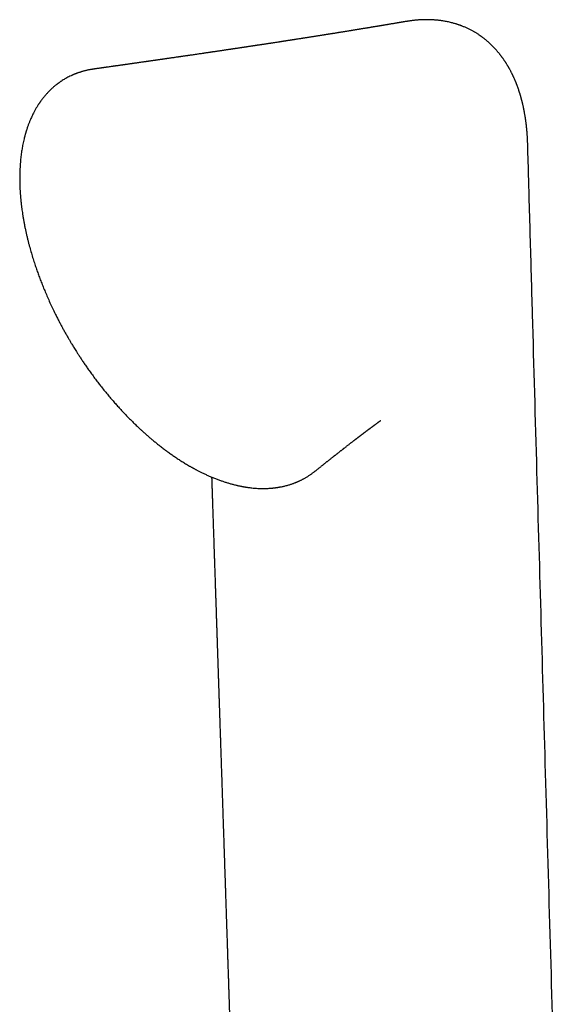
# Model space of a CAD drawing. Header units: millimetres. Extents: x 8 to 692, y 12 to 782.
# Tile 19 of 34: x 612 to 654, y 268 to 343. Entities that reach past the tile are written whole.
import ezdxf

# ---------------------------------------------------------------- set-up
doc = ezdxf.new("R2010")
doc.units = ezdxf.units.MM

msp = doc.modelspace()

# ---------------------------------------------------------------- linework, layer by layer
at = {"color": 7, "linetype": 'Continuous', "lineweight": 30}
msp.add_line((634.73, 308.517), (634.711, 308.502), dxfattribs=at)
for points, knots in [([(641.899, 343.138), (641.865, 343.132), (641.802, 343.121), (641.712, 343.106), (641.633, 343.092), (641.56, 343.08), (641.493, 343.068), (641.43, 343.057), (641.372, 343.048), (641.321, 343.039), (641.274, 343.031), (641.23, 343.023), (641.175, 343.014), (641.104, 343.002), (641.017, 342.987), (640.925, 342.972), (640.833, 342.956), (640.742, 342.941), (640.649, 342.925), (640.556, 342.909), (640.465, 342.894), (640.392, 342.882), (640.332, 342.872), (640.282, 342.863), (640.224, 342.854), (640.156, 342.842), (640.082, 342.83), (640.007, 342.817), (639.938, 342.806), (639.876, 342.795), (639.821, 342.786), (639.767, 342.777), (639.705, 342.767), (639.632, 342.754), (639.552, 342.741), (639.469, 342.727), (639.384, 342.713), (639.302, 342.7), (639.222, 342.686), (639.144, 342.673), (639.065, 342.66), (638.987, 342.647), (638.914, 342.635), (638.848, 342.624), (638.781, 342.613), (638.707, 342.601), (638.624, 342.588), (638.537, 342.573), (638.441, 342.557), (638.343, 342.541), (638.243, 342.525), (638.145, 342.509), (638.044, 342.492), (637.936, 342.475), (637.826, 342.457), (637.719, 342.439), (637.628, 342.424), (637.552, 342.412), (637.481, 342.4), (637.403, 342.388), (637.317, 342.374), (637.221, 342.358), (637.121, 342.342), (637.023, 342.326), (636.934, 342.312), (636.847, 342.298), (636.758, 342.283), (636.673, 342.27), (636.592, 342.257), (636.512, 342.244), (636.424, 342.23), (636.328, 342.214), (636.23, 342.199), (636.136, 342.184), (636.047, 342.169), (635.961, 342.156), (635.88, 342.142), (635.802, 342.13), (635.723, 342.117), (635.639, 342.104), (635.549, 342.09), (635.465, 342.076), (635.391, 342.065), (635.331, 342.055), (635.276, 342.046), (635.211, 342.036), (635.134, 342.024), (635.043, 342.009), (634.947, 341.994), (634.851, 341.979), (634.759, 341.965), (634.678, 341.952), (634.605, 341.94), (634.536, 341.929), (634.465, 341.918), (634.389, 341.906), (634.301, 341.892), (634.206, 341.878), (634.109, 341.862), (634.018, 341.848), (633.93, 341.834), (633.846, 341.821), (633.764, 341.808), (633.68, 341.795), (633.586, 341.781), (633.484, 341.765), (633.377, 341.748), (633.269, 341.731), (633.177, 341.717), (633.106, 341.706), (633.057, 341.698), (633.012, 341.691), (632.968, 341.684), (632.919, 341.677), (632.864, 341.668), (632.803, 341.659), (632.732, 341.648), (632.651, 341.635), (632.569, 341.623), (632.495, 341.611), (632.434, 341.602), (632.377, 341.593), (632.32, 341.584), (632.258, 341.575), (632.193, 341.565), (632.128, 341.555), (632.068, 341.545), (632.007, 341.536), (631.941, 341.526), (631.855, 341.513), (631.752, 341.497), (631.635, 341.479), (631.527, 341.463), (631.432, 341.448), (631.347, 341.435), (631.261, 341.422), (631.169, 341.408), (631.068, 341.392), (630.958, 341.376), (630.85, 341.359), (630.75, 341.344), (630.662, 341.331), (630.581, 341.318), (630.497, 341.306), (630.416, 341.293), (630.338, 341.282), (630.266, 341.271), (630.189, 341.259), (630.111, 341.247), (630.037, 341.236), (629.972, 341.226), (629.909, 341.217), (629.841, 341.206), (629.761, 341.194), (629.674, 341.181), (629.591, 341.169), (629.515, 341.157), (629.446, 341.147), (629.375, 341.136), (629.305, 341.126), (629.237, 341.116), (629.174, 341.106), (629.112, 341.097), (629.051, 341.088), (628.987, 341.078), (628.917, 341.068), (628.84, 341.056), (628.762, 341.044), (628.684, 341.033), (628.606, 341.021), (628.531, 341.01), (628.463, 341), (628.403, 340.991), (628.348, 340.983), (628.294, 340.975), (628.225, 340.964), (628.139, 340.952), (628.032, 340.936), (627.919, 340.919), (627.805, 340.902), (627.696, 340.886), (627.598, 340.871), (627.505, 340.857), (627.409, 340.843), (627.305, 340.828), (627.195, 340.812), (627.087, 340.795), (626.979, 340.78), (626.885, 340.766), (626.806, 340.754), (626.745, 340.745), (626.684, 340.736), (626.619, 340.727), (626.549, 340.716), (626.471, 340.705), (626.39, 340.693), (626.309, 340.681), (626.233, 340.67), (626.129, 340.654), (625.997, 340.635), (625.844, 340.613), (625.691, 340.59), (625.538, 340.568), (625.374, 340.544), (625.241, 340.525), (625.138, 340.51), (625.072, 340.5), (625.012, 340.491), (624.954, 340.483), (624.896, 340.474), (624.838, 340.466), (624.775, 340.457), (624.706, 340.447), (624.631, 340.436), (624.555, 340.425), (624.486, 340.415), (624.422, 340.406), (624.364, 340.397), (624.308, 340.389), (624.252, 340.381), (624.193, 340.372), (624.128, 340.363), (624.044, 340.351), (623.941, 340.336), (623.824, 340.319), (623.718, 340.303), (623.624, 340.29), (623.545, 340.278), (623.47, 340.268), (623.395, 340.257), (623.314, 340.245), (623.227, 340.233), (623.14, 340.22), (623.056, 340.208), (622.974, 340.196), (622.887, 340.184), (622.794, 340.17), (622.7, 340.157), (622.619, 340.145), (622.554, 340.136), (622.502, 340.128), (622.452, 340.121), (622.403, 340.114), (622.349, 340.106), (622.288, 340.097), (622.22, 340.088), (622.147, 340.077), (622.075, 340.067), (622.007, 340.057), (621.946, 340.048), (621.893, 340.041), (621.848, 340.034), (621.805, 340.028), (621.755, 340.021), (621.693, 340.012), (621.617, 340.001), (621.534, 339.989), (621.438, 339.976), (621.337, 339.961), (621.226, 339.945), (621.116, 339.93), (621.009, 339.914), (620.91, 339.9), (620.816, 339.887), (620.731, 339.875), (620.651, 339.863), (620.577, 339.853), (620.501, 339.842), (620.424, 339.831), (620.343, 339.82), (620.262, 339.808), (620.185, 339.797), (620.116, 339.787), (620.059, 339.779), (620.009, 339.772), (619.96, 339.765), (619.904, 339.757), (619.842, 339.748), (619.774, 339.739), (619.701, 339.728), (619.624, 339.717), (619.541, 339.706), (619.454, 339.693), (619.376, 339.682), (619.312, 339.673), (619.266, 339.667), (619.227, 339.661), (619.191, 339.656), (619.151, 339.65), (619.108, 339.644), (619.03, 339.633), (618.917, 339.617), (618.795, 339.6), (618.696, 339.586), (618.629, 339.576), (618.57, 339.568), (618.515, 339.56), (618.454, 339.552), (618.378, 339.541), (618.288, 339.528), (618.205, 339.516), (618.134, 339.506), (618.076, 339.498), (618.018, 339.49), (617.954, 339.481), (617.878, 339.47), (617.807, 339.46), (617.761, 339.454), (617.745, 339.451)], [0, 0, 0, 0, 0.004298, 0.008126, 0.011484, 0.014523, 0.01741, 0.020147, 0.022583, 0.024799, 0.026768, 0.028511, 0.03042, 0.033831, 0.037656, 0.04156, 0.045536, 0.049467, 0.053296, 0.057437, 0.061309, 0.064888, 0.066843, 0.068903, 0.071354, 0.074197, 0.077648, 0.080845, 0.083789, 0.086438, 0.088736, 0.090789, 0.093441, 0.096629, 0.100096, 0.103642, 0.107267, 0.11087, 0.114181, 0.117487, 0.120793, 0.124232, 0.127418, 0.130077, 0.132698, 0.135901, 0.139508, 0.143277, 0.147083, 0.151649, 0.155708, 0.159809, 0.164021, 0.168545, 0.173452, 0.178067, 0.18206, 0.184883, 0.187763, 0.191085, 0.194753, 0.198623, 0.203175, 0.207418, 0.210974, 0.214477, 0.218445, 0.222141, 0.225297, 0.228588, 0.232265, 0.236437, 0.240691, 0.244578, 0.248273, 0.251984, 0.255365, 0.258557, 0.26178, 0.265344, 0.269118, 0.273087, 0.275973, 0.278441, 0.280607, 0.282954, 0.286525, 0.29037, 0.294424, 0.298583, 0.302468, 0.305902, 0.308868, 0.311643, 0.314537, 0.317702, 0.321253, 0.325575, 0.329638, 0.333376, 0.337088, 0.34069, 0.343863, 0.347321, 0.351255, 0.355655, 0.360077, 0.364736, 0.369148, 0.371623, 0.373615, 0.375306, 0.377165, 0.379213, 0.381452, 0.383949, 0.38689, 0.390286, 0.394134, 0.39707, 0.399546, 0.401857, 0.404195, 0.406561, 0.40963, 0.412308, 0.414657, 0.417176, 0.419956, 0.42291, 0.427831, 0.432814, 0.437505, 0.441303, 0.444724, 0.448093, 0.451968, 0.456192, 0.460739, 0.465555, 0.469745, 0.473175, 0.476423, 0.479804, 0.483694, 0.486512, 0.489475, 0.492644, 0.496035, 0.499208, 0.501856, 0.504049, 0.507121, 0.510283, 0.513909, 0.517908, 0.520574, 0.5234, 0.526412, 0.529451, 0.532082, 0.534816, 0.537275, 0.53974, 0.542338, 0.545264, 0.548435, 0.551794, 0.554899, 0.558169, 0.561395, 0.5642, 0.566592, 0.568837, 0.571033, 0.573264, 0.577263, 0.581709, 0.586452, 0.591277, 0.595808, 0.599821, 0.60344, 0.607277, 0.61167, 0.616312, 0.620753, 0.625078, 0.629584, 0.632331, 0.634747, 0.637158, 0.639848, 0.642745, 0.645801, 0.649408, 0.652693, 0.65575, 0.658761, 0.665571, 0.671983, 0.677541, 0.684282, 0.690778, 0.697737, 0.700644, 0.703351, 0.705777, 0.708062, 0.7104, 0.712876, 0.715264, 0.718101, 0.721303, 0.72445, 0.727373, 0.729811, 0.732229, 0.734458, 0.736707, 0.739075, 0.741723, 0.744598, 0.749424, 0.75425, 0.758911, 0.762428, 0.765706, 0.768597, 0.771546, 0.774884, 0.778475, 0.782161, 0.785509, 0.788666, 0.792243, 0.796107, 0.800022, 0.803685, 0.805945, 0.807996, 0.809961, 0.811985, 0.814072, 0.816491, 0.819404, 0.822347, 0.825329, 0.828182, 0.830686, 0.832778, 0.834528, 0.836236, 0.837937, 0.840672, 0.843768, 0.847177, 0.850801, 0.85532, 0.859517, 0.86422, 0.868699, 0.872524, 0.876278, 0.880064, 0.882884, 0.88591, 0.888999, 0.892111, 0.895329, 0.898712, 0.90193, 0.904755, 0.907005, 0.90883, 0.910786, 0.913024, 0.915544, 0.918346, 0.921225, 0.924332, 0.927666, 0.931226, 0.934886, 0.937117, 0.938957, 0.940411, 0.941821, 0.943403, 0.94516, 0.947086, 0.952752, 0.95881, 0.961886, 0.964614, 0.966988, 0.969019, 0.971139, 0.9744, 0.978191, 0.981992, 0.984414, 0.986737, 0.988961, 0.991431, 0.994472, 0.998085, 1, 1, 1, 1]), ([(646.965, 342.316), (646.944, 342.328), (646.855, 342.381), (646.73, 342.447), (646.591, 342.518), (646.485, 342.569), (646.379, 342.618), (646.272, 342.665), (646.166, 342.71), (646.07, 342.748), (645.988, 342.78), (645.922, 342.804), (645.86, 342.827), (645.794, 342.85), (645.717, 342.876), (645.628, 342.905), (645.527, 342.936), (645.42, 342.968), (645.295, 343.002), (645.156, 343.038), (645.003, 343.073), (644.853, 343.104), (644.709, 343.131), (644.582, 343.152), (644.473, 343.168), (644.383, 343.181), (644.298, 343.191), (644.212, 343.201), (644.119, 343.211), (644.016, 343.22), (643.897, 343.229), (643.761, 343.237), (643.606, 343.244), (643.47, 343.247), (643.363, 343.248), (643.292, 343.248), (643.238, 343.247), (643.198, 343.247), (643.17, 343.246), (643.149, 343.246), (643.128, 343.245), (643.103, 343.244), (643.068, 343.243), (643.015, 343.242), (642.942, 343.239), (642.851, 343.234), (642.752, 343.228), (642.648, 343.22), (642.537, 343.211), (642.428, 343.2), (642.321, 343.189), (642.219, 343.176), (642.119, 343.163), (642.026, 343.15), (641.947, 343.139), (641.884, 343.129), (641.833, 343.121), (641.794, 343.115), (641.764, 343.111), (641.743, 343.107), (641.726, 343.105), (641.72, 343.104), (641.717, 343.103)], [0, 0, 0, 0, 0.013919, 0.057261, 0.079164, 0.100835, 0.122518, 0.144213, 0.165923, 0.186522, 0.201762, 0.214785, 0.225895, 0.23853, 0.253659, 0.270953, 0.290665, 0.311935, 0.332967, 0.362506, 0.391453, 0.41981, 0.447362, 0.472553, 0.491031, 0.507737, 0.522764, 0.538284, 0.55518, 0.57347, 0.593452, 0.61925, 0.647773, 0.679072, 0.694445, 0.707489, 0.718186, 0.724661, 0.729804, 0.733611, 0.736375, 0.741185, 0.747711, 0.75596, 0.771423, 0.788664, 0.8071, 0.826744, 0.847608, 0.869708, 0.888288, 0.907678, 0.927335, 0.944678, 0.959396, 0.969696, 0.978274, 0.98525, 0.989566, 0.993276, 0.99664, 1, 1, 1, 1]), ([(651.091, 333.701), (651.091, 333.709), (651.09, 333.74), (651.088, 333.796), (651.086, 333.868), (651.083, 333.94), (651.08, 334.006), (651.077, 334.062), (651.074, 334.105), (651.072, 334.148), (651.069, 334.199), (651.065, 334.266), (651.06, 334.346), (651.055, 334.421), (651.05, 334.491), (651.045, 334.551), (651.04, 334.615), (651.034, 334.682), (651.029, 334.746), (651.023, 334.802), (651.019, 334.849), (651.015, 334.891), (651.011, 334.934), (651.006, 334.979), (651.001, 335.026), (650.995, 335.077), (650.989, 335.132), (650.982, 335.195), (650.973, 335.267), (650.963, 335.347), (650.952, 335.431), (650.942, 335.507), (650.933, 335.566), (650.927, 335.606), (650.923, 335.637), (650.919, 335.664), (650.914, 335.693), (650.91, 335.724), (650.903, 335.766), (650.894, 335.824), (650.881, 335.902), (650.865, 335.995), (650.849, 336.084), (650.835, 336.162), (650.824, 336.221), (650.814, 336.272), (650.806, 336.311), (650.8, 336.342), (650.793, 336.376), (650.784, 336.422), (650.771, 336.483), (650.756, 336.554), (650.741, 336.623), (650.726, 336.69), (650.712, 336.751), (650.696, 336.816), (650.68, 336.881), (650.666, 336.939), (650.655, 336.984), (650.646, 337.016), (650.64, 337.043), (650.633, 337.069), (650.625, 337.098), (650.615, 337.138), (650.6, 337.191), (650.582, 337.256), (650.564, 337.321), (650.546, 337.384), (650.528, 337.445), (650.509, 337.507), (650.491, 337.568), (650.473, 337.624), (650.459, 337.67), (650.447, 337.705), (650.437, 337.737), (650.426, 337.771), (650.412, 337.813), (650.394, 337.866), (650.372, 337.93), (650.347, 338), (650.323, 338.07), (650.298, 338.137), (650.274, 338.201), (650.252, 338.259), (650.233, 338.307), (650.217, 338.347), (650.201, 338.389), (650.181, 338.439), (650.156, 338.5), (650.128, 338.566), (650.099, 338.636), (650.067, 338.707), (650.035, 338.78), (650.001, 338.855), (649.968, 338.925), (649.938, 338.988), (649.914, 339.039), (649.893, 339.081), (649.872, 339.124), (649.846, 339.175), (649.815, 339.236), (649.781, 339.301), (649.744, 339.37), (649.708, 339.436), (649.675, 339.496), (649.647, 339.545), (649.624, 339.587), (649.604, 339.62), (649.586, 339.651), (649.566, 339.686), (649.539, 339.731), (649.507, 339.785), (649.471, 339.843), (649.436, 339.899), (649.403, 339.95), (649.374, 339.995), (649.351, 340.031), (649.328, 340.064), (649.303, 340.102), (649.272, 340.148), (649.235, 340.201), (649.195, 340.258), (649.154, 340.316), (649.113, 340.372), (649.073, 340.426), (649.037, 340.474), (649.006, 340.514), (648.975, 340.553), (648.939, 340.6), (648.89, 340.661), (648.835, 340.727), (648.777, 340.796), (648.718, 340.865), (648.657, 340.934), (648.597, 341), (648.542, 341.06), (648.489, 341.115), (648.421, 341.186), (648.337, 341.271), (648.239, 341.365), (648.144, 341.453), (648.047, 341.541), (647.954, 341.621), (647.866, 341.693), (647.786, 341.758), (647.711, 341.816), (647.643, 341.869), (647.586, 341.911), (647.535, 341.948), (647.486, 341.983), (647.43, 342.023), (647.36, 342.071), (647.281, 342.123), (647.2, 342.175), (647.118, 342.226), (647.04, 342.273), (646.989, 342.303), (646.967, 342.316)], [0, 0, 0, 0, 0.002292, 0.008673, 0.015466, 0.022684, 0.0293, 0.034642, 0.038719, 0.041717, 0.046979, 0.053399, 0.060967, 0.069647, 0.075096, 0.080897, 0.08705, 0.093552, 0.100098, 0.105529, 0.109735, 0.113737, 0.117668, 0.122038, 0.126845, 0.131409, 0.13669, 0.142809, 0.149759, 0.157535, 0.16613, 0.174542, 0.179671, 0.183472, 0.186104, 0.188716, 0.191536, 0.194564, 0.197799, 0.203998, 0.211577, 0.220775, 0.23158, 0.237876, 0.244053, 0.249102, 0.253007, 0.255772, 0.25811, 0.263289, 0.269403, 0.27646, 0.284603, 0.290296, 0.29643, 0.303004, 0.310009, 0.316374, 0.320562, 0.32374, 0.326107, 0.328695, 0.331657, 0.33499, 0.340976, 0.347807, 0.355015, 0.361061, 0.367293, 0.37371, 0.380311, 0.386379, 0.391182, 0.394556, 0.397471, 0.401094, 0.405446, 0.410523, 0.417962, 0.425499, 0.432853, 0.440025, 0.447016, 0.453472, 0.458574, 0.462372, 0.466628, 0.472071, 0.478696, 0.48625, 0.493859, 0.501447, 0.509771, 0.518071, 0.526278, 0.533399, 0.53911, 0.543352, 0.547807, 0.553736, 0.560824, 0.568356, 0.576303, 0.584661, 0.591333, 0.597164, 0.602034, 0.605947, 0.609079, 0.613017, 0.618141, 0.625281, 0.632308, 0.639068, 0.645542, 0.651071, 0.655351, 0.65887, 0.663457, 0.669181, 0.67604, 0.683309, 0.690762, 0.697951, 0.704879, 0.711373, 0.716613, 0.72051, 0.726857, 0.734992, 0.744821, 0.753388, 0.762856, 0.772973, 0.782242, 0.790448, 0.798264, 0.805981, 0.821202, 0.835301, 0.848409, 0.861422, 0.876036, 0.886655, 0.896795, 0.90832, 0.915945, 0.923707, 0.930299, 0.935651, 0.942509, 0.951616, 0.961984, 0.971892, 0.981705, 0.99197, 1, 1, 1, 1]), ([(617.744, 339.45), (617.731, 339.448), (617.695, 339.443), (617.636, 339.434), (617.562, 339.422), (617.478, 339.407), (617.384, 339.389), (617.28, 339.368), (617.176, 339.345), (617.073, 339.32), (616.973, 339.295), (616.873, 339.267), (616.777, 339.239), (616.69, 339.212), (616.611, 339.187), (616.543, 339.164), (616.484, 339.143), (616.435, 339.125), (616.392, 339.109), (616.355, 339.095), (616.323, 339.083), (616.298, 339.073), (616.277, 339.065), (616.255, 339.056), (616.229, 339.045), (616.195, 339.031), (616.153, 339.014), (616.104, 338.992), (616.047, 338.967), (615.95, 338.923), (615.821, 338.861), (615.665, 338.78), (615.519, 338.697), (615.378, 338.613), (615.267, 338.542), (615.182, 338.485), (615.123, 338.444), (615.067, 338.404), (615.015, 338.367), (614.972, 338.335), (614.936, 338.308), (614.906, 338.285), (614.879, 338.264), (614.845, 338.237), (614.8, 338.202), (614.743, 338.155), (614.679, 338.101), (614.608, 338.04), (614.532, 337.972), (614.45, 337.896), (614.364, 337.813), (614.274, 337.723), (614.186, 337.631), (614.101, 337.538), (614.02, 337.446), (613.937, 337.349), (613.852, 337.244), (613.778, 337.15), (613.718, 337.07), (613.675, 337.011), (613.638, 336.96), (613.609, 336.919), (613.587, 336.887), (613.567, 336.859), (613.547, 336.83), (613.522, 336.792), (613.492, 336.746), (613.456, 336.692), (613.415, 336.627), (613.366, 336.549), (613.312, 336.459), (613.254, 336.359), (613.198, 336.26), (613.131, 336.135), (613.055, 335.987), (612.971, 335.815), (612.894, 335.646), (612.817, 335.465), (612.739, 335.268), (612.659, 335.052), (612.601, 334.881), (612.563, 334.763), (612.545, 334.706), (612.531, 334.661), (612.521, 334.629), (612.515, 334.607), (612.509, 334.589), (612.503, 334.569), (612.494, 334.538), (612.482, 334.497), (612.467, 334.442), (612.449, 334.378), (612.43, 334.305), (612.41, 334.229), (612.39, 334.153), (612.361, 334.033), (612.324, 333.873), (612.283, 333.676), (612.248, 333.491), (612.216, 333.312), (612.187, 333.127), (612.159, 332.932), (612.132, 332.726), (612.108, 332.508), (612.087, 332.278), (612.069, 332.035), (612.055, 331.794), (612.045, 331.558), (612.039, 331.328), (612.037, 331.098), (612.038, 330.873), (612.042, 330.658), (612.048, 330.454), (612.055, 330.279), (612.063, 330.131), (612.07, 330.01), (612.078, 329.894), (612.086, 329.783), (612.095, 329.677), (612.103, 329.578), (612.111, 329.486), (612.119, 329.409), (612.125, 329.348), (612.129, 329.301), (612.134, 329.261), (612.138, 329.221), (612.143, 329.176), (612.149, 329.123), (612.157, 329.052), (612.167, 328.964), (612.18, 328.859), (612.194, 328.748), (612.214, 328.598), (612.242, 328.405), (612.279, 328.163), (612.323, 327.903), (612.37, 327.642), (612.419, 327.383), (612.471, 327.131), (612.526, 326.874), (612.585, 326.617), (612.646, 326.362), (612.709, 326.11), (612.792, 325.793), (612.897, 325.413), (613.028, 324.973), (613.159, 324.558), (613.289, 324.168), (613.418, 323.8), (613.552, 323.435), (613.692, 323.067), (613.841, 322.693), (614.001, 322.305), (614.175, 321.901), (614.362, 321.484), (614.559, 321.06), (614.74, 320.686), (614.902, 320.364), (615.037, 320.1), (615.17, 319.845), (615.299, 319.603), (615.434, 319.356), (615.573, 319.107), (615.716, 318.857), (615.85, 318.626), (615.962, 318.437), (616.054, 318.283), (616.131, 318.156), (616.213, 318.024), (616.3, 317.883), (616.405, 317.716), (616.53, 317.52), (616.677, 317.294), (616.836, 317.053), (617.006, 316.8), (617.19, 316.534), (617.396, 316.241), (617.619, 315.931), (617.855, 315.613), (618.088, 315.307), (618.329, 314.998), (618.578, 314.686), (618.836, 314.373), (619.085, 314.078), (619.328, 313.799), (619.565, 313.531), (619.821, 313.25), (620.1, 312.952), (620.401, 312.641), (620.641, 312.4), (620.821, 312.224), (620.941, 312.108), (621.066, 311.988), (621.201, 311.86), (621.35, 311.722), (621.509, 311.576), (621.679, 311.424), (621.859, 311.265), (622.051, 311.1), (622.256, 310.927), (622.473, 310.747), (622.703, 310.562), (622.946, 310.372), (623.192, 310.185), (623.44, 310.001), (623.69, 309.822), (623.95, 309.642), (624.221, 309.461), (624.501, 309.28), (624.792, 309.1), (624.989, 308.985), (625.089, 308.926)], [0, 0, 0, 0, 0.001345, 0.003519, 0.006103, 0.009098, 0.012503, 0.01632, 0.020547, 0.024157, 0.02802, 0.03202, 0.035749, 0.039172, 0.042288, 0.045098, 0.047305, 0.049279, 0.051017, 0.052522, 0.053792, 0.054829, 0.055631, 0.056353, 0.057411, 0.058794, 0.060503, 0.062537, 0.064896, 0.067511, 0.074474, 0.081077, 0.08732, 0.093361, 0.099462, 0.102166, 0.104883, 0.107569, 0.10996, 0.112009, 0.113688, 0.115036, 0.116206, 0.117499, 0.119917, 0.122692, 0.125824, 0.129314, 0.133162, 0.137278, 0.141713, 0.146466, 0.151538, 0.155825, 0.160316, 0.165011, 0.169909, 0.174993, 0.178061, 0.180711, 0.182944, 0.184759, 0.186158, 0.187141, 0.188378, 0.18998, 0.191945, 0.194275, 0.196968, 0.200025, 0.204053, 0.208118, 0.212103, 0.216008, 0.222781, 0.229299, 0.235561, 0.241647, 0.249103, 0.256687, 0.264399, 0.266719, 0.268637, 0.270154, 0.27127, 0.271866, 0.272359, 0.273045, 0.273933, 0.275387, 0.277182, 0.279318, 0.281773, 0.284282, 0.286761, 0.289208, 0.29578, 0.302122, 0.307689, 0.313077, 0.318617, 0.324476, 0.330653, 0.337029, 0.34371, 0.350693, 0.357976, 0.364217, 0.370657, 0.377138, 0.3833, 0.389128, 0.394623, 0.399795, 0.403166, 0.406386, 0.409454, 0.412372, 0.415138, 0.417752, 0.420192, 0.422302, 0.423755, 0.424968, 0.425942, 0.426902, 0.428071, 0.42945, 0.431037, 0.433548, 0.436256, 0.439103, 0.442089, 0.44777, 0.453896, 0.460468, 0.467484, 0.473526, 0.479863, 0.486303, 0.492659, 0.498933, 0.505123, 0.51123, 0.522207, 0.5329, 0.543309, 0.552371, 0.561227, 0.569969, 0.578847, 0.587873, 0.597048, 0.607019, 0.617155, 0.627456, 0.637919, 0.644578, 0.651142, 0.657418, 0.663404, 0.669102, 0.675817, 0.682081, 0.687893, 0.693256, 0.696396, 0.69956, 0.702938, 0.70653, 0.710337, 0.715816, 0.721686, 0.727947, 0.734597, 0.741635, 0.749056, 0.758007, 0.766694, 0.775105, 0.783242, 0.79258, 0.801542, 0.810136, 0.818365, 0.826293, 0.834148, 0.844076, 0.853928, 0.863692, 0.867502, 0.871299, 0.875222, 0.879547, 0.884278, 0.889418, 0.894703, 0.900359, 0.906386, 0.912782, 0.919549, 0.926684, 0.934188, 0.94206, 0.949443, 0.957122, 0.965099, 0.973374, 0.981948, 0.990822, 1, 1, 1, 1]), ([(651.093, 333.642), (651.093, 333.654), (651.093, 333.674), (651.092, 333.693), (651.092, 333.701)], [0, 0, 0, 0, 0.630255, 1, 1, 1, 1]), ([(653.828, 238.003), (653.61, 245.523), (653.154, 261.29), (652.48, 284.794), (651.91, 304.81), (651.519, 318.579), (651.32, 325.639), (651.222, 329.081), (651.156, 331.423), (651.119, 332.739), (651.094, 333.642)], [0, 0, 0, 0, 0.2359094, 0.4946307, 0.7372703, 0.8637158, 0.9265263, 0.9587332, 0.9716714, 1, 1, 1, 1]), ([(634.73, 308.516), (634.744, 308.527), (634.792, 308.566), (634.873, 308.63), (634.969, 308.707), (635.058, 308.778), (635.139, 308.843), (635.212, 308.901), (635.277, 308.954), (635.337, 309.001), (635.389, 309.042), (635.434, 309.078), (635.471, 309.108), (635.502, 309.132), (635.529, 309.154), (635.564, 309.182), (635.608, 309.217), (635.663, 309.261), (635.73, 309.314), (635.809, 309.377), (635.899, 309.448), (635.991, 309.521), (636.07, 309.583), (636.134, 309.634), (636.181, 309.671), (636.224, 309.705), (636.265, 309.737), (636.303, 309.767), (636.343, 309.798), (636.388, 309.834), (636.441, 309.876), (636.5, 309.922), (636.56, 309.97), (636.62, 310.016), (636.678, 310.063), (636.736, 310.108), (636.793, 310.152), (636.845, 310.193), (636.894, 310.231), (636.942, 310.269), (636.995, 310.311), (637.057, 310.359), (637.126, 310.413), (637.2, 310.47), (637.276, 310.529), (637.353, 310.589), (637.425, 310.645), (637.492, 310.697), (637.553, 310.744), (637.612, 310.79), (637.669, 310.833), (637.714, 310.869), (637.751, 310.897), (637.783, 310.922), (637.819, 310.949), (637.854, 310.976), (637.888, 311.002), (637.919, 311.026), (637.95, 311.05), (637.982, 311.075), (638.015, 311.1), (638.047, 311.124), (638.076, 311.146), (638.102, 311.166), (638.128, 311.186), (638.157, 311.208), (638.19, 311.233), (638.222, 311.258), (638.252, 311.281), (638.278, 311.301), (638.304, 311.32), (638.333, 311.342), (638.364, 311.366), (638.395, 311.39), (638.421, 311.41), (638.441, 311.425), (638.459, 311.438), (638.479, 311.453), (638.502, 311.471), (638.528, 311.49), (638.553, 311.51), (638.576, 311.527), (638.596, 311.542), (638.615, 311.556), (638.636, 311.572), (638.66, 311.59), (638.684, 311.608), (638.707, 311.626), (638.727, 311.64), (638.745, 311.654), (638.764, 311.669), (638.788, 311.686), (638.813, 311.705), (638.836, 311.723), (638.856, 311.737), (638.873, 311.75), (638.893, 311.765), (638.915, 311.782), (638.938, 311.799), (638.959, 311.815), (638.977, 311.828), (638.993, 311.84), (639.01, 311.852), (639.029, 311.866), (639.05, 311.882), (639.075, 311.901), (639.103, 311.922), (639.132, 311.943), (639.16, 311.964), (639.187, 311.984), (639.215, 312.005), (639.245, 312.027), (639.275, 312.049), (639.3, 312.068), (639.322, 312.083), (639.34, 312.097), (639.36, 312.112), (639.384, 312.129), (639.408, 312.147), (639.428, 312.162), (639.445, 312.174), (639.459, 312.185), (639.474, 312.196), (639.491, 312.208), (639.512, 312.223), (639.537, 312.242), (639.562, 312.26), (639.585, 312.276), (639.605, 312.291), (639.624, 312.305), (639.645, 312.32), (639.668, 312.337), (639.694, 312.355), (639.719, 312.374), (639.744, 312.392), (639.767, 312.409), (639.785, 312.421), (639.795, 312.429), (639.798, 312.431)], [0, 0, 0, 0, 0.007429, 0.026225, 0.043675, 0.059774, 0.074265, 0.087444, 0.099307, 0.109851, 0.119439, 0.127586, 0.134289, 0.139545, 0.144251, 0.149404, 0.158407, 0.168518, 0.179728, 0.195593, 0.211984, 0.228904, 0.246072, 0.255242, 0.263819, 0.2718, 0.279186, 0.285976, 0.293023, 0.301124, 0.311252, 0.322487, 0.333734, 0.344798, 0.355604, 0.36662, 0.377173, 0.387057, 0.396073, 0.404621, 0.413988, 0.426202, 0.43944, 0.453362, 0.46791, 0.482901, 0.497094, 0.509623, 0.521099, 0.53249, 0.543688, 0.553665, 0.558947, 0.565229, 0.572466, 0.579568, 0.586076, 0.592005, 0.59812, 0.604249, 0.61088, 0.617439, 0.623158, 0.628034, 0.632868, 0.63868, 0.645474, 0.652368, 0.658281, 0.663211, 0.668142, 0.67383, 0.680527, 0.687305, 0.692598, 0.696389, 0.699437, 0.703441, 0.708399, 0.714058, 0.719271, 0.723897, 0.727939, 0.731603, 0.73593, 0.740847, 0.746298, 0.751238, 0.755269, 0.758553, 0.762552, 0.76761, 0.773417, 0.778384, 0.782288, 0.785626, 0.789646, 0.79461, 0.800047, 0.80456, 0.80806, 0.811293, 0.814928, 0.81904, 0.823696, 0.829111, 0.8353, 0.84219, 0.848241, 0.853911, 0.859924, 0.866961, 0.873834, 0.880307, 0.884422, 0.888187, 0.892834, 0.898705, 0.904625, 0.909327, 0.912829, 0.916221, 0.919646, 0.923327, 0.928287, 0.934649, 0.941262, 0.946542, 0.951063, 0.955613, 0.96081, 0.966873, 0.972801, 0.979904, 0.986115, 0.991865, 0.998008, 1, 1, 1, 1]), ([(625.089, 308.926), (625.114, 308.912), (625.162, 308.884), (625.227, 308.847), (625.282, 308.816), (625.327, 308.792), (625.36, 308.773), (625.384, 308.76), (625.415, 308.743), (625.459, 308.719), (625.52, 308.686), (625.59, 308.649), (625.667, 308.608), (625.754, 308.563), (625.851, 308.513), (625.958, 308.459), (626.075, 308.402), (626.195, 308.344), (626.316, 308.288), (626.435, 308.233), (626.552, 308.181), (626.722, 308.107), (626.942, 308.015), (627.208, 307.91), (627.461, 307.817), (627.706, 307.732), (627.946, 307.654), (628.186, 307.583), (628.427, 307.516), (628.62, 307.467), (628.763, 307.434), (628.851, 307.414), (628.93, 307.397), (628.994, 307.384), (629.043, 307.373), (629.08, 307.366), (629.11, 307.36), (629.133, 307.356), (629.154, 307.352), (629.179, 307.347), (629.214, 307.341), (629.259, 307.333), (629.314, 307.323), (629.376, 307.313), (629.44, 307.302), (629.505, 307.292), (629.569, 307.283), (629.67, 307.269), (629.806, 307.252), (629.981, 307.233), (630.159, 307.218), (630.322, 307.208), (630.469, 307.202), (630.598, 307.198), (630.731, 307.197), (630.868, 307.198), (631.008, 307.201), (631.15, 307.207), (631.273, 307.215), (631.375, 307.223), (631.454, 307.23), (631.523, 307.237), (631.585, 307.244), (631.639, 307.25), (631.684, 307.256), (631.722, 307.261), (631.752, 307.265), (631.781, 307.269), (631.815, 307.274), (631.859, 307.28), (631.913, 307.289), (631.975, 307.299), (632.043, 307.311), (632.13, 307.327), (632.231, 307.348), (632.346, 307.373), (632.466, 307.402), (632.588, 307.434), (632.712, 307.469), (632.826, 307.504), (632.931, 307.538), (633.029, 307.572), (633.119, 307.604), (633.199, 307.635), (633.269, 307.663), (633.329, 307.687), (633.38, 307.709), (633.428, 307.729), (633.479, 307.752), (633.539, 307.779), (633.607, 307.811), (633.682, 307.847), (633.76, 307.886), (633.838, 307.928), (633.917, 307.971), (634.001, 308.018), (634.088, 308.069), (634.179, 308.125), (634.27, 308.183), (634.36, 308.243), (634.447, 308.303), (634.529, 308.362), (634.604, 308.418), (634.663, 308.464), (634.698, 308.492), (634.711, 308.501)], [0, 0, 0, 0, 0.006951, 0.012928, 0.01793, 0.021957, 0.025009, 0.027085, 0.028561, 0.033317, 0.039168, 0.045319, 0.052345, 0.060245, 0.069021, 0.07888, 0.089652, 0.100897, 0.111973, 0.122875, 0.133604, 0.144159, 0.169783, 0.194313, 0.217746, 0.240188, 0.262934, 0.28509, 0.307841, 0.331182, 0.340086, 0.348786, 0.356404, 0.362878, 0.367156, 0.370731, 0.373605, 0.375778, 0.377392, 0.379704, 0.383006, 0.387297, 0.392853, 0.399078, 0.405327, 0.411593, 0.417875, 0.424172, 0.441118, 0.458176, 0.47575, 0.494362, 0.50705, 0.520182, 0.533756, 0.547775, 0.562237, 0.577144, 0.591876, 0.60101, 0.60929, 0.616718, 0.623291, 0.62901, 0.633874, 0.637883, 0.641071, 0.643664, 0.647333, 0.652076, 0.657894, 0.664787, 0.67246, 0.680013, 0.693381, 0.706129, 0.718257, 0.733526, 0.747681, 0.760721, 0.772646, 0.78437, 0.794985, 0.804491, 0.812889, 0.82018, 0.826367, 0.831474, 0.837744, 0.845179, 0.853737, 0.863213, 0.873574, 0.883157, 0.893389, 0.904268, 0.915796, 0.92798, 0.940625, 0.952596, 0.964776, 0.97592, 0.986028, 0.9951, 1, 1, 1, 1]), ([(626.791, 308.079), (626.793, 308.029), (626.797, 307.906), (626.803, 307.706), (626.811, 307.477), (626.819, 307.224), (626.829, 306.945), (626.839, 306.64), (626.85, 306.322), (626.862, 305.969), (626.875, 305.582), (626.889, 305.162), (626.901, 304.798), (626.911, 304.496), (626.919, 304.262), (626.926, 304.041), (626.933, 303.831), (626.94, 303.632), (626.946, 303.444), (626.952, 303.265), (626.958, 303.092), (626.963, 302.925), (626.969, 302.763), (626.975, 302.58), (626.982, 302.369), (626.99, 302.124), (626.999, 301.863), (627.008, 301.588), (627.019, 301.27), (627.031, 300.909), (627.045, 300.503), (627.056, 300.165), (627.065, 299.905), (627.07, 299.729), (627.076, 299.561), (627.081, 299.402), (627.087, 299.238), (627.092, 299.07), (627.098, 298.897), (627.105, 298.709), (627.112, 298.494), (627.12, 298.245), (627.129, 297.986), (627.138, 297.704), (627.148, 297.408), (627.158, 297.097), (627.169, 296.78), (627.18, 296.453), (627.191, 296.111), (627.202, 295.784), (627.212, 295.483), (627.221, 295.216), (627.23, 294.96), (627.237, 294.732), (627.244, 294.53), (627.25, 294.355), (627.255, 294.191), (627.26, 294.044), (627.265, 293.914), (627.268, 293.8), (627.272, 293.691), (627.276, 293.583), (627.279, 293.47), (627.283, 293.353), (627.287, 293.23), (627.292, 293.097), (627.297, 292.952), (627.302, 292.794), (627.307, 292.631), (627.313, 292.46), (627.319, 292.28), (627.326, 292.089), (627.333, 291.875), (627.341, 291.639), (627.349, 291.378), (627.358, 291.101), (627.368, 290.806), (627.378, 290.518), (627.387, 290.244), (627.395, 289.989), (627.404, 289.736), (627.412, 289.486), (627.42, 289.245), (627.428, 289.016), (627.435, 288.803), (627.441, 288.61), (627.447, 288.437), (627.452, 288.282), (627.457, 288.139), (627.462, 288.005), (627.466, 287.876), (627.47, 287.751), (627.475, 287.608), (627.48, 287.448), (627.486, 287.273), (627.492, 287.101), (627.498, 286.925), (627.504, 286.738), (627.51, 286.539), (627.517, 286.327), (627.524, 286.117), (627.531, 285.909), (627.538, 285.706), (627.545, 285.493), (627.553, 285.27), (627.56, 285.037), (627.568, 284.794), (627.576, 284.555), (627.584, 284.327), (627.591, 284.118), (627.597, 283.924), (627.603, 283.744), (627.609, 283.578), (627.615, 283.406), (627.621, 283.22), (627.628, 283.011), (627.635, 282.788), (627.643, 282.556), (627.651, 282.32), (627.658, 282.084), (627.666, 281.851), (627.674, 281.608), (627.683, 281.353), (627.692, 281.081), (627.701, 280.798), (627.71, 280.526), (627.719, 280.268), (627.727, 280.03), (627.734, 279.797), (627.742, 279.559), (627.75, 279.318), (627.758, 279.074), (627.766, 278.841), (627.774, 278.618), (627.781, 278.403), (627.788, 278.196), (627.794, 277.987), (627.802, 277.77), (627.809, 277.54), (627.817, 277.295), (627.826, 277.039), (627.835, 276.774), (627.844, 276.502), (627.854, 276.2), (627.865, 275.865), (627.877, 275.498), (627.889, 275.13), (627.901, 274.77), (627.912, 274.443), (627.922, 274.149), (627.93, 273.885), (627.939, 273.628), (627.947, 273.373), (627.956, 273.12), (627.964, 272.885), (627.971, 272.67), (627.977, 272.479), (627.983, 272.295), (627.989, 272.121), (627.994, 271.957), (627.999, 271.821), (628.002, 271.711), (628.005, 271.621), (628.009, 271.525), (628.012, 271.418), (628.016, 271.301), (628.02, 271.172), (628.025, 271.026), (628.03, 270.864), (628.036, 270.683), (628.043, 270.489), (628.049, 270.288), (628.058, 270.036), (628.068, 269.741), (628.079, 269.408), (628.089, 269.09), (628.099, 268.788), (628.109, 268.502), (628.117, 268.231), (628.126, 267.977), (628.134, 267.737), (628.141, 267.512), (628.149, 267.277), (628.157, 267.033), (628.165, 266.781), (628.173, 266.549), (628.18, 266.338), (628.186, 266.146), (628.192, 265.987), (628.196, 265.855), (628.2, 265.742), (628.204, 265.62), (628.208, 265.486), (628.213, 265.342), (628.218, 265.186), (628.224, 265.019), (628.229, 264.843), (628.236, 264.656), (628.242, 264.461), (628.25, 264.214), (628.26, 263.919), (628.271, 263.581), (628.282, 263.252), (628.292, 262.932), (628.303, 262.622), (628.313, 262.316), (628.323, 262.009), (628.333, 261.696), (628.344, 261.373), (628.355, 261.04), (628.365, 260.739), (628.374, 260.474), (628.381, 260.248), (628.388, 260.026), (628.395, 259.813), (628.402, 259.614), (628.408, 259.431), (628.413, 259.263), (628.419, 259.11), (628.423, 258.972), (628.427, 258.852), (628.431, 258.742), (628.434, 258.631), (628.438, 258.508), (628.443, 258.372), (628.448, 258.227), (628.453, 258.073), (628.458, 257.91), (628.464, 257.738), (628.47, 257.559), (628.476, 257.379), (628.481, 257.201), (628.491, 256.923), (628.503, 256.551), (628.516, 256.147), (628.527, 255.814), (628.536, 255.549), (628.544, 255.288), (628.553, 255.032), (628.561, 254.783), (628.569, 254.526), (628.578, 254.268), (628.586, 254.009), (628.594, 253.768), (628.602, 253.544), (628.608, 253.349), (628.614, 253.183), (628.618, 253.042), (628.623, 252.903), (628.628, 252.757), (628.632, 252.609), (628.637, 252.459), (628.642, 252.31), (628.648, 252.15), (628.653, 251.98), (628.659, 251.8), (628.665, 251.61), (628.672, 251.414), (628.683, 251.079), (628.698, 250.611), (628.715, 250.11), (628.728, 249.715), (628.737, 249.423), (628.746, 249.139), (628.755, 248.865), (628.764, 248.606), (628.772, 248.36), (628.779, 248.142), (628.786, 247.949), (628.791, 247.777), (628.797, 247.604), (628.803, 247.424), (628.809, 247.234), (628.816, 247.034), (628.823, 246.818), (628.83, 246.584), (628.839, 246.331), (628.847, 246.066), (628.856, 245.791), (628.877, 245.171), (628.908, 244.208), (628.939, 243.271), (628.958, 242.696), (628.965, 242.486), (628.972, 242.276), (628.978, 242.069), (628.985, 241.868), (628.991, 241.678), (628.997, 241.501), (629.002, 241.336), (629.007, 241.183), (629.012, 241.042), (629.016, 240.915), (629.02, 240.804), (629.023, 240.707), (629.025, 240.636), (629.027, 240.583), (629.028, 240.541), (629.03, 240.49), (629.032, 240.429), (629.034, 240.359), (629.037, 240.278), (629.04, 240.183), (629.044, 240.071), (629.048, 239.94), (629.053, 239.797), (629.058, 239.641), (629.063, 239.471), (629.07, 239.28), (629.077, 239.066), (629.084, 238.829), (629.093, 238.576), (629.102, 238.305), (629.111, 238.019), (629.121, 237.722), (629.13, 237.439), (629.136, 237.257), (629.138, 237.176)], [0, 0, 0, 0, 0.002117, 0.005213, 0.008445, 0.011807, 0.015934, 0.02024, 0.024725, 0.029389, 0.035185, 0.041103, 0.047137, 0.050602, 0.053894, 0.057012, 0.059957, 0.062782, 0.065427, 0.067935, 0.070367, 0.072723, 0.075003, 0.077222, 0.080466, 0.083928, 0.087606, 0.0915, 0.095556, 0.101064, 0.106795, 0.112749, 0.115338, 0.117821, 0.120185, 0.122428, 0.124551, 0.127149, 0.129541, 0.131844, 0.135124, 0.138636, 0.142366, 0.146118, 0.150535, 0.154898, 0.159302, 0.163918, 0.16875, 0.173797, 0.177716, 0.181488, 0.185099, 0.18855, 0.191148, 0.19364, 0.195963, 0.1981, 0.199852, 0.201455, 0.202936, 0.204457, 0.206045, 0.207702, 0.209425, 0.211217, 0.213348, 0.215567, 0.217875, 0.220271, 0.222781, 0.225486, 0.228392, 0.23182, 0.235491, 0.239406, 0.243564, 0.247965, 0.251575, 0.255169, 0.258747, 0.262307, 0.265735, 0.268957, 0.271971, 0.274777, 0.277121, 0.279297, 0.281306, 0.283175, 0.284988, 0.286753, 0.288469, 0.291053, 0.293517, 0.295874, 0.298331, 0.300965, 0.303776, 0.306764, 0.309934, 0.312667, 0.315537, 0.318545, 0.321691, 0.324975, 0.328396, 0.331947, 0.335097, 0.338044, 0.340789, 0.343331, 0.34567, 0.347806, 0.35058, 0.353537, 0.356677, 0.359995, 0.36335, 0.366675, 0.369971, 0.373238, 0.37693, 0.380772, 0.384766, 0.388912, 0.392276, 0.395676, 0.398964, 0.402131, 0.405743, 0.409184, 0.412458, 0.415603, 0.418625, 0.421524, 0.424389, 0.427448, 0.430702, 0.434151, 0.437789, 0.441537, 0.445371, 0.449291, 0.454341, 0.459526, 0.464812, 0.469918, 0.474783, 0.478652, 0.482354, 0.48595, 0.489536, 0.493112, 0.496678, 0.499473, 0.502198, 0.504786, 0.507238, 0.509552, 0.51173, 0.512992, 0.514217, 0.515556, 0.517055, 0.518713, 0.52053, 0.522508, 0.524867, 0.527419, 0.530164, 0.53306, 0.535913, 0.540836, 0.545537, 0.550017, 0.554275, 0.558313, 0.562129, 0.565725, 0.569099, 0.572254, 0.575262, 0.579024, 0.582585, 0.585944, 0.588817, 0.591525, 0.594067, 0.595527, 0.597114, 0.598842, 0.600711, 0.602764, 0.604963, 0.607309, 0.609802, 0.612442, 0.615224, 0.618024, 0.622922, 0.62769, 0.632329, 0.636837, 0.641215, 0.645467, 0.649781, 0.65417, 0.658719, 0.663427, 0.668296, 0.671437, 0.674642, 0.677849, 0.68086, 0.683657, 0.686242, 0.688614, 0.690774, 0.692721, 0.694455, 0.695831, 0.697388, 0.699125, 0.701044, 0.703143, 0.705274, 0.707564, 0.710013, 0.712573, 0.715115, 0.717633, 0.720126, 0.726855, 0.733398, 0.737204, 0.740943, 0.744617, 0.748225, 0.751767, 0.755185, 0.759067, 0.762709, 0.766113, 0.769277, 0.772202, 0.774332, 0.776314, 0.778182, 0.780216, 0.782478, 0.784441, 0.78655, 0.788803, 0.791201, 0.793744, 0.796432, 0.799231, 0.802019, 0.810629, 0.819012, 0.823201, 0.827331, 0.831376, 0.835234, 0.838896, 0.842361, 0.845629, 0.848131, 0.850507, 0.852913, 0.855454, 0.858131, 0.860942, 0.86389, 0.867288, 0.87085, 0.874576, 0.878465, 0.882505, 0.900765, 0.919204, 0.922154, 0.925109, 0.928069, 0.931033, 0.933901, 0.936579, 0.939066, 0.941362, 0.943564, 0.945555, 0.947338, 0.948911, 0.950275, 0.951429, 0.951923, 0.952506, 0.953226, 0.954082, 0.955075, 0.956205, 0.95747, 0.95912, 0.960955, 0.962976, 0.965183, 0.967576, 0.970155, 0.973264, 0.976606, 0.980182, 0.983991, 0.988033, 0.992309, 0.996554, 1, 1, 1, 1])]:
    msp.add_open_spline(points, degree=3, knots=knots, dxfattribs=at)

doc.saveas('drawing.dxf')
